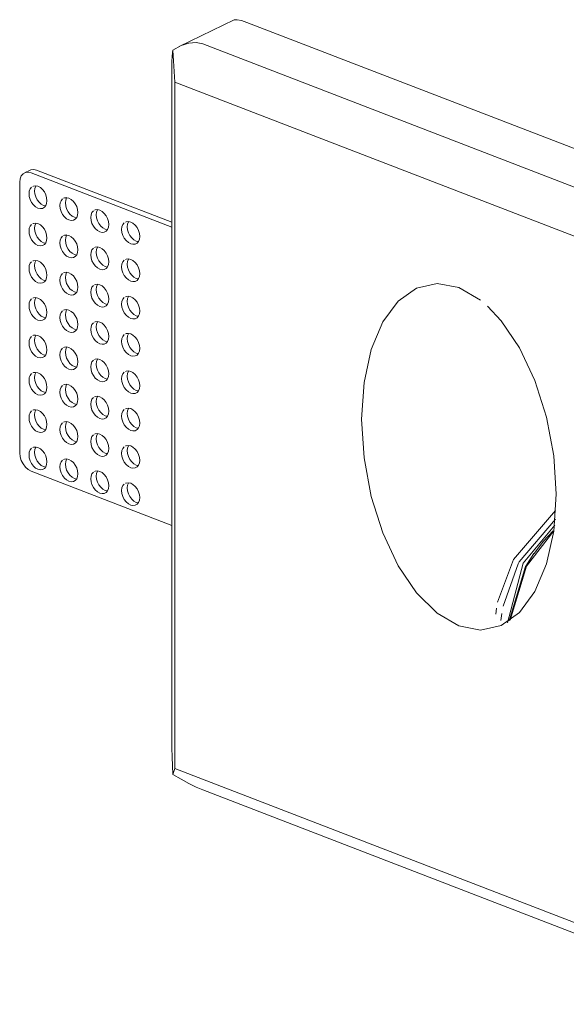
# Model space of a CAD drawing. Header units: millimetres. Extents: x -6724 to -5834, y 195 to 6736.
# Tile 3 of 5: x -6171 to -6105, y 1003 to 1122. Entities that reach past the tile are written whole.
import ezdxf

# ---------------------------------------------------------------- set-up
doc = ezdxf.new("R2010")
doc.units = ezdxf.units.MM
doc.layers.add('Luminarias', color=7, linetype='Continuous', lineweight=20)

# ---------------------------------------------------------------- blocks, each defined once
blk = doc.blocks.new('63425 - 63490 PLAS-4 White recessed lamp-612560-00 Isometrico PDF')
at = {"layer": 'Luminarias', "lineweight": 9}
for p, q in [((-7215.96, 1121.63), (-7222.6, 1118.41)), ((-7214.4, 1121.31), (-7147.23, 1095.41)), ((-7219.73, 1118.73), (-7152.55, 1092.82)), ((-7223.34, 1117.99), (-7223.13, 1114.12)), ((-7223.46, 1033.61), (-7223.46, 1116.56)), ((-7223.13, 1114.12), (-7154.47, 1087.64)), ((-7223.13, 1114.12), (-7223.13, 1031.17)), ((-7240.61, 1103.48), (-7241.28, 1103.15)), ((-7240.47, 1103.16), (-7223.46, 1096.59)), ((-7223.46, 1097.17), (-7239.81, 1103.48)), ((-7241.85, 1069.29), (-7241.85, 1102.02)), ((-7223.46, 1060.53), (-7240.47, 1067.09)), ((-7184.24, 1050.54), (-7184.33, 1049.8)), ((-7223.13, 1031.17), (-7223.34, 1030.42)), ((-7223.13, 1031.17), (-7154.47, 1004.69)), ((-7219.73, 1028.56), (-7152.55, 1002.66))]:
    blk.add_line(p, q, dxfattribs=at)
at = {"layer": 'Luminarias', "color": 7, "lineweight": 9, "true_color": 0xfafafa}
for p, q in [((-7177.11, 1061.28), (-7181.53, 1056.13)), ((-7183.61, 1049.88), (-7183.71, 1049.03))]:
    blk.add_line(p, q, dxfattribs=at)
at = {"layer": 'Luminarias', "color": 7, "lineweight": 9, "true_color": 0xfefefe}
for p, q in [((-7177.4, 1059.87), (-7178.57, 1058.64)), ((-7178.58, 1058.62), (-7179.72, 1057.16)), ((-7179.73, 1057.15), (-7180.7, 1055.61))]:
    blk.add_line(p, q, dxfattribs=at)
at = {"layer": 'Luminarias', "lineweight": 9}
for points in [[(-7215.96, 1121.63, 0), (-7215.91, 1121.65, 0), (-7215.57, 1121.65, 0), (-7215.07, 1121.54, 0), (-7214.4, 1121.31, 0)], [(-7219.73, 1118.73, 0), (-7220.52, 1118.89, 0), (-7221.41, 1118.82, 0), (-7222.36, 1118.52, 0), (-7223.34, 1117.99, 0)], [(-7223.46, 1116.56, 0), (-7223.43, 1117.22, 0), (-7223.39, 1117.7, 0), (-7223.34, 1117.99, 0)], [(-7240.47, 1103.16, 0), (-7240.83, 1103.24, 0), (-7241.16, 1103.2, 0), (-7241.45, 1103.04, 0), (-7241.67, 1102.78, 0), (-7241.81, 1102.43, 0), (-7241.85, 1102.02, 0)], [(-7240.61, 1103.48, 0), (-7240.5, 1103.52, 0), (-7240.16, 1103.56, 0), (-7239.81, 1103.48, 0)], [(-7240.42, 1101.43, 0), (-7240.59, 1101.22, 0), (-7240.7, 1100.95, 0), (-7240.73, 1100.62, 0)], [(-7238.56, 1099.78, 0), (-7238.6, 1100.14, 0), (-7238.7, 1100.5, 0), (-7238.88, 1100.84, 0), (-7239.1, 1101.13, 0), (-7239.36, 1101.36, 0), (-7239.65, 1101.52, 0), (-7239.93, 1101.58, 0), (-7240.19, 1101.55, 0), (-7240.28, 1101.51, 0)], [(-7240.07, 1100.94, 0), (-7240.03, 1101.27, 0), (-7239.92, 1101.55, 0), (-7239.9, 1101.59, 0)], [(-7238.7, 1099.15, 0), (-7238.98, 1099.21, 0), (-7239.26, 1099.36, 0), (-7239.52, 1099.6, 0), (-7239.75, 1099.89, 0), (-7239.92, 1100.23, 0), (-7240.03, 1100.59, 0), (-7240.07, 1100.94, 0)], [(-7240.73, 1100.62, 0), (-7240.7, 1100.27, 0), (-7240.59, 1099.91, 0), (-7240.42, 1099.57, 0), (-7240.19, 1099.27, 0), (-7239.93, 1099.04, 0), (-7239.65, 1098.89, 0), (-7239.36, 1098.82, 0), (-7239.1, 1098.85, 0), (-7238.88, 1098.98, 0), (-7238.7, 1099.18, 0), (-7238.6, 1099.46, 0), (-7238.56, 1099.78, 0)], [(-7236.68, 1099.99, 0), (-7236.86, 1099.78, 0), (-7236.97, 1099.51, 0), (-7237, 1099.18, 0)], [(-7234.83, 1098.34, 0), (-7234.86, 1098.7, 0), (-7234.97, 1099.06, 0), (-7235.14, 1099.4, 0), (-7235.37, 1099.69, 0), (-7235.63, 1099.92, 0), (-7235.91, 1100.08, 0), (-7236.2, 1100.14, 0), (-7236.46, 1100.11, 0), (-7236.55, 1100.08, 0)], [(-7236.34, 1099.51, 0), (-7236.3, 1099.83, 0), (-7236.19, 1100.11, 0), (-7236.17, 1100.15, 0)], [(-7237, 1099.18, 0), (-7236.97, 1098.83, 0), (-7236.86, 1098.47, 0), (-7236.68, 1098.13, 0), (-7236.46, 1097.83, 0), (-7236.2, 1097.6, 0), (-7235.91, 1097.45, 0), (-7235.63, 1097.38, 0), (-7235.37, 1097.41, 0), (-7235.14, 1097.54, 0), (-7234.97, 1097.74, 0), (-7234.86, 1098.02, 0), (-7234.83, 1098.34, 0)], [(-7234.97, 1097.71, 0), (-7235.25, 1097.77, 0), (-7235.53, 1097.92, 0), (-7235.79, 1098.16, 0), (-7236.02, 1098.45, 0), (-7236.19, 1098.79, 0), (-7236.3, 1099.15, 0), (-7236.34, 1099.51, 0)], [(-7232.95, 1098.55, 0), (-7233.13, 1098.34, 0), (-7233.23, 1098.07, 0), (-7233.27, 1097.74, 0)], [(-7231.09, 1096.9, 0), (-7231.13, 1097.26, 0), (-7231.24, 1097.62, 0), (-7231.41, 1097.96, 0), (-7231.64, 1098.25, 0), (-7231.9, 1098.49, 0), (-7232.18, 1098.64, 0), (-7232.46, 1098.7, 0), (-7232.73, 1098.67, 0), (-7232.82, 1098.64, 0)], [(-7232.61, 1098.07, 0), (-7232.57, 1098.39, 0), (-7232.46, 1098.67, 0), (-7232.43, 1098.71, 0)], [(-7233.27, 1097.74, 0), (-7233.23, 1097.39, 0), (-7233.13, 1097.03, 0), (-7232.95, 1096.69, 0), (-7232.73, 1096.4, 0), (-7232.46, 1096.16, 0), (-7232.18, 1096.01, 0), (-7231.9, 1095.95, 0), (-7231.64, 1095.98, 0), (-7231.41, 1096.1, 0), (-7231.24, 1096.3, 0), (-7231.13, 1096.58, 0), (-7231.09, 1096.9, 0)], [(-7231.24, 1096.27, 0), (-7231.52, 1096.33, 0), (-7231.8, 1096.49, 0), (-7232.06, 1096.72, 0), (-7232.29, 1097.01, 0), (-7232.46, 1097.35, 0), (-7232.57, 1097.71, 0), (-7232.61, 1098.07, 0)], [(-7227.36, 1095.46, 0), (-7227.4, 1095.82, 0), (-7227.51, 1096.18, 0), (-7227.68, 1096.52, 0), (-7227.91, 1096.81, 0), (-7228.17, 1097.05, 0), (-7228.45, 1097.2, 0), (-7228.73, 1097.26, 0), (-7229, 1097.23, 0), (-7229.09, 1097.2, 0)], [(-7228.87, 1096.63, 0), (-7228.84, 1096.95, 0), (-7228.73, 1097.23, 0), (-7228.7, 1097.27, 0)], [(-7240.42, 1096.92, 0), (-7240.59, 1096.71, 0), (-7240.7, 1096.44, 0), (-7240.73, 1096.11, 0)], [(-7240.73, 1096.11, 0), (-7240.7, 1095.76, 0), (-7240.59, 1095.4, 0), (-7240.42, 1095.06, 0), (-7240.19, 1094.77, 0), (-7239.93, 1094.53, 0), (-7239.65, 1094.38, 0), (-7239.36, 1094.32, 0), (-7239.1, 1094.35, 0), (-7238.88, 1094.47, 0), (-7238.7, 1094.67, 0), (-7238.6, 1094.95, 0), (-7238.56, 1095.27, 0)], [(-7238.56, 1095.27, 0), (-7238.6, 1095.63, 0), (-7238.7, 1095.99, 0), (-7238.88, 1096.33, 0), (-7239.1, 1096.62, 0), (-7239.36, 1096.86, 0), (-7239.65, 1097.01, 0), (-7239.93, 1097.07, 0), (-7240.19, 1097.04, 0), (-7240.28, 1097.01, 0)], [(-7240.07, 1096.44, 0), (-7240.03, 1096.76, 0), (-7239.92, 1097.04, 0), (-7239.9, 1097.08, 0)], [(-7238.7, 1094.64, 0), (-7238.98, 1094.7, 0), (-7239.26, 1094.86, 0), (-7239.52, 1095.09, 0), (-7239.75, 1095.38, 0), (-7239.92, 1095.72, 0), (-7240.03, 1096.08, 0), (-7240.07, 1096.44, 0)], [(-7229.22, 1097.11, 0), (-7229.39, 1096.91, 0), (-7229.5, 1096.63, 0), (-7229.54, 1096.3, 0)], [(-7229.54, 1096.3, 0), (-7229.5, 1095.95, 0), (-7229.39, 1095.59, 0), (-7229.22, 1095.25, 0), (-7229, 1094.96, 0), (-7228.73, 1094.72, 0), (-7228.45, 1094.57, 0), (-7228.17, 1094.51, 0), (-7227.91, 1094.54, 0), (-7227.68, 1094.66, 0), (-7227.51, 1094.86, 0), (-7227.4, 1095.14, 0), (-7227.36, 1095.46, 0)], [(-7227.51, 1094.83, 0), (-7227.79, 1094.89, 0), (-7228.07, 1095.05, 0), (-7228.33, 1095.28, 0), (-7228.55, 1095.57, 0), (-7228.73, 1095.91, 0), (-7228.84, 1096.27, 0), (-7228.87, 1096.63, 0)], [(-7236.68, 1095.48, 0), (-7236.86, 1095.28, 0), (-7236.97, 1095, 0), (-7237, 1094.67, 0)], [(-7234.83, 1093.84, 0), (-7234.86, 1094.19, 0), (-7234.97, 1094.55, 0), (-7235.14, 1094.89, 0), (-7235.37, 1095.18, 0), (-7235.63, 1095.42, 0), (-7235.91, 1095.57, 0), (-7236.2, 1095.63, 0), (-7236.46, 1095.6, 0), (-7236.55, 1095.57, 0)], [(-7236.34, 1095, 0), (-7236.3, 1095.32, 0), (-7236.19, 1095.6, 0), (-7236.17, 1095.64, 0)], [(-7234.97, 1093.2, 0), (-7235.25, 1093.26, 0), (-7235.53, 1093.42, 0), (-7235.79, 1093.65, 0), (-7236.02, 1093.94, 0), (-7236.19, 1094.28, 0), (-7236.3, 1094.64, 0), (-7236.34, 1095, 0)], [(-7237, 1094.67, 0), (-7236.97, 1094.32, 0), (-7236.86, 1093.96, 0), (-7236.68, 1093.62, 0), (-7236.46, 1093.33, 0), (-7236.2, 1093.09, 0), (-7235.91, 1092.94, 0), (-7235.63, 1092.88, 0), (-7235.37, 1092.91, 0), (-7235.14, 1093.03, 0), (-7234.97, 1093.23, 0), (-7234.86, 1093.51, 0), (-7234.83, 1093.84, 0)], [(-7232.95, 1094.04, 0), (-7233.13, 1093.84, 0), (-7233.23, 1093.56, 0), (-7233.27, 1093.24, 0)], [(-7231.09, 1092.4, 0), (-7231.13, 1092.75, 0), (-7231.24, 1093.11, 0), (-7231.41, 1093.45, 0), (-7231.64, 1093.74, 0), (-7231.9, 1093.98, 0), (-7232.18, 1094.13, 0), (-7232.46, 1094.19, 0), (-7232.73, 1094.16, 0), (-7232.82, 1094.13, 0)], [(-7232.61, 1093.56, 0), (-7232.57, 1093.88, 0), (-7232.46, 1094.16, 0), (-7232.43, 1094.2, 0)], [(-7240.42, 1092.41, 0), (-7240.59, 1092.21, 0), (-7240.7, 1091.93, 0), (-7240.73, 1091.61, 0)], [(-7238.56, 1090.77, 0), (-7238.6, 1091.12, 0), (-7238.7, 1091.48, 0), (-7238.88, 1091.82, 0), (-7239.1, 1092.11, 0), (-7239.36, 1092.35, 0), (-7239.65, 1092.5, 0), (-7239.93, 1092.56, 0), (-7240.19, 1092.53, 0), (-7240.28, 1092.5, 0)], [(-7240.07, 1091.93, 0), (-7240.03, 1092.25, 0), (-7239.92, 1092.53, 0), (-7239.9, 1092.57, 0)], [(-7233.27, 1093.24, 0), (-7233.23, 1092.88, 0), (-7233.13, 1092.52, 0), (-7232.95, 1092.18, 0), (-7232.73, 1091.89, 0), (-7232.46, 1091.65, 0), (-7232.18, 1091.5, 0), (-7231.9, 1091.44, 0), (-7231.64, 1091.47, 0), (-7231.41, 1091.59, 0), (-7231.24, 1091.79, 0), (-7231.13, 1092.07, 0), (-7231.09, 1092.4, 0)], [(-7231.24, 1091.76, 0), (-7231.52, 1091.82, 0), (-7231.8, 1091.98, 0), (-7232.06, 1092.21, 0), (-7232.29, 1092.51, 0), (-7232.46, 1092.84, 0), (-7232.57, 1093.2, 0), (-7232.61, 1093.56, 0)], [(-7229.22, 1092.6, 0), (-7229.39, 1092.4, 0), (-7229.5, 1092.12, 0), (-7229.54, 1091.8, 0)], [(-7227.36, 1090.96, 0), (-7227.4, 1091.31, 0), (-7227.51, 1091.67, 0), (-7227.68, 1092.01, 0), (-7227.91, 1092.31, 0), (-7228.17, 1092.54, 0), (-7228.45, 1092.69, 0), (-7228.73, 1092.76, 0), (-7229, 1092.73, 0), (-7229.09, 1092.69, 0)], [(-7228.87, 1092.12, 0), (-7228.84, 1092.44, 0), (-7228.73, 1092.72, 0), (-7228.7, 1092.76, 0)], [(-7240.73, 1091.61, 0), (-7240.7, 1091.25, 0), (-7240.59, 1090.89, 0), (-7240.42, 1090.55, 0), (-7240.19, 1090.26, 0), (-7239.93, 1090.02, 0), (-7239.65, 1089.87, 0), (-7239.36, 1089.81, 0), (-7239.1, 1089.84, 0), (-7238.88, 1089.96, 0), (-7238.7, 1090.16, 0), (-7238.6, 1090.44, 0), (-7238.56, 1090.77, 0)], [(-7238.7, 1090.13, 0), (-7238.98, 1090.19, 0), (-7239.26, 1090.35, 0), (-7239.52, 1090.58, 0), (-7239.75, 1090.88, 0), (-7239.92, 1091.21, 0), (-7240.03, 1091.57, 0), (-7240.07, 1091.93, 0)], [(-7229.54, 1091.8, 0), (-7229.5, 1091.44, 0), (-7229.39, 1091.08, 0), (-7229.22, 1090.74, 0), (-7229, 1090.45, 0), (-7228.73, 1090.22, 0), (-7228.45, 1090.06, 0), (-7228.17, 1090, 0), (-7227.91, 1090.03, 0), (-7227.68, 1090.15, 0), (-7227.51, 1090.36, 0), (-7227.4, 1090.63, 0), (-7227.36, 1090.96, 0)], [(-7227.51, 1090.32, 0), (-7227.79, 1090.38, 0), (-7228.07, 1090.54, 0), (-7228.33, 1090.77, 0), (-7228.55, 1091.07, 0), (-7228.73, 1091.41, 0), (-7228.84, 1091.76, 0), (-7228.87, 1092.12, 0)], [(-7236.68, 1090.97, 0), (-7236.86, 1090.77, 0), (-7236.97, 1090.49, 0), (-7237, 1090.17, 0)], [(-7237, 1090.17, 0), (-7236.97, 1089.81, 0), (-7236.86, 1089.45, 0), (-7236.68, 1089.11, 0), (-7236.46, 1088.82, 0), (-7236.2, 1088.59, 0), (-7235.91, 1088.43, 0), (-7235.63, 1088.37, 0), (-7235.37, 1088.4, 0), (-7235.14, 1088.52, 0), (-7234.97, 1088.73, 0), (-7234.86, 1089, 0), (-7234.83, 1089.33, 0)], [(-7234.83, 1089.33, 0), (-7234.86, 1089.68, 0), (-7234.97, 1090.04, 0), (-7235.14, 1090.38, 0), (-7235.37, 1090.68, 0), (-7235.63, 1090.91, 0), (-7235.91, 1091.06, 0), (-7236.2, 1091.13, 0), (-7236.46, 1091.1, 0), (-7236.55, 1091.06, 0)], [(-7236.34, 1090.49, 0), (-7236.3, 1090.82, 0), (-7236.19, 1091.09, 0), (-7236.17, 1091.13, 0)], [(-7234.97, 1088.69, 0), (-7235.25, 1088.75, 0), (-7235.53, 1088.91, 0), (-7235.79, 1089.14, 0), (-7236.02, 1089.44, 0), (-7236.19, 1089.78, 0), (-7236.3, 1090.13, 0), (-7236.34, 1090.49, 0)], [(-7232.95, 1089.53, 0), (-7233.13, 1089.33, 0), (-7233.23, 1089.05, 0), (-7233.27, 1088.73, 0)], [(-7231.09, 1087.89, 0), (-7231.13, 1088.24, 0), (-7231.24, 1088.6, 0), (-7231.41, 1088.94, 0), (-7231.64, 1089.24, 0), (-7231.9, 1089.47, 0), (-7232.18, 1089.62, 0), (-7232.46, 1089.69, 0), (-7232.73, 1089.66, 0), (-7232.82, 1089.62, 0)], [(-7232.61, 1089.05, 0), (-7232.57, 1089.38, 0), (-7232.46, 1089.65, 0), (-7232.43, 1089.69, 0)], [(-7231.24, 1087.25, 0), (-7231.52, 1087.32, 0), (-7231.8, 1087.47, 0), (-7232.06, 1087.7, 0), (-7232.29, 1088, 0), (-7232.46, 1088.34, 0), (-7232.57, 1088.7, 0), (-7232.61, 1089.05, 0)], [(-7200.56, 1073.36, 0), (-7200.26, 1077.8, 0), (-7199.39, 1081.78, 0), (-7197.99, 1085.12, 0), (-7196.13, 1087.64, 0), (-7193.9, 1089.21, 0), (-7191.42, 1089.77, 0), (-7188.8, 1089.27, 0), (-7186.19, 1087.75, 0)], [(-7240.42, 1087.9, 0), (-7240.59, 1087.7, 0), (-7240.7, 1087.42, 0), (-7240.73, 1087.1, 0)], [(-7238.56, 1086.26, 0), (-7238.6, 1086.61, 0), (-7238.7, 1086.97, 0), (-7238.88, 1087.31, 0), (-7239.1, 1087.61, 0), (-7239.36, 1087.84, 0), (-7239.65, 1087.99, 0), (-7239.93, 1088.06, 0), (-7240.19, 1088.03, 0), (-7240.28, 1087.99, 0)], [(-7240.07, 1087.42, 0), (-7240.03, 1087.75, 0), (-7239.92, 1088.02, 0), (-7239.9, 1088.06, 0)], [(-7233.27, 1088.73, 0), (-7233.23, 1088.37, 0), (-7233.13, 1088.01, 0), (-7232.95, 1087.67, 0), (-7232.73, 1087.38, 0), (-7232.46, 1087.15, 0), (-7232.18, 1086.99, 0), (-7231.9, 1086.93, 0), (-7231.64, 1086.96, 0), (-7231.41, 1087.08, 0), (-7231.24, 1087.29, 0), (-7231.13, 1087.56, 0), (-7231.09, 1087.89, 0)], [(-7229.22, 1088.09, 0), (-7229.39, 1087.89, 0), (-7229.5, 1087.61, 0), (-7229.54, 1087.29, 0)], [(-7227.36, 1086.45, 0), (-7227.4, 1086.8, 0), (-7227.51, 1087.16, 0), (-7227.68, 1087.5, 0), (-7227.91, 1087.8, 0), (-7228.17, 1088.03, 0), (-7228.45, 1088.18, 0), (-7228.73, 1088.25, 0), (-7229, 1088.22, 0), (-7229.09, 1088.18, 0)], [(-7228.87, 1087.61, 0), (-7228.84, 1087.94, 0), (-7228.73, 1088.21, 0), (-7228.7, 1088.25, 0)], [(-7240.73, 1087.1, 0), (-7240.7, 1086.74, 0), (-7240.59, 1086.38, 0), (-7240.42, 1086.04, 0), (-7240.19, 1085.75, 0), (-7239.93, 1085.52, 0), (-7239.65, 1085.36, 0), (-7239.36, 1085.3, 0), (-7239.1, 1085.33, 0), (-7238.88, 1085.45, 0), (-7238.7, 1085.66, 0), (-7238.6, 1085.93, 0), (-7238.56, 1086.26, 0)], [(-7238.7, 1085.62, 0), (-7238.98, 1085.69, 0), (-7239.26, 1085.84, 0), (-7239.52, 1086.07, 0), (-7239.75, 1086.37, 0), (-7239.92, 1086.71, 0), (-7240.03, 1087.07, 0), (-7240.07, 1087.42, 0)], [(-7236.68, 1086.46, 0), (-7236.86, 1086.26, 0), (-7236.97, 1085.98, 0), (-7237, 1085.66, 0)], [(-7234.83, 1084.82, 0), (-7234.86, 1085.17, 0), (-7234.97, 1085.53, 0), (-7235.14, 1085.87, 0), (-7235.37, 1086.17, 0), (-7235.63, 1086.4, 0), (-7235.91, 1086.55, 0), (-7236.2, 1086.62, 0), (-7236.46, 1086.59, 0), (-7236.55, 1086.55, 0)], [(-7236.34, 1085.98, 0), (-7236.3, 1086.31, 0), (-7236.19, 1086.58, 0), (-7236.17, 1086.62, 0)], [(-7229.54, 1087.29, 0), (-7229.5, 1086.93, 0), (-7229.39, 1086.57, 0), (-7229.22, 1086.24, 0), (-7229, 1085.94, 0), (-7228.73, 1085.71, 0), (-7228.45, 1085.55, 0), (-7228.17, 1085.49, 0), (-7227.91, 1085.52, 0), (-7227.68, 1085.64, 0), (-7227.51, 1085.85, 0), (-7227.4, 1086.12, 0), (-7227.36, 1086.45, 0)], [(-7227.51, 1085.81, 0), (-7227.79, 1085.88, 0), (-7228.07, 1086.03, 0), (-7228.33, 1086.26, 0), (-7228.55, 1086.56, 0), (-7228.73, 1086.9, 0), (-7228.84, 1087.26, 0), (-7228.87, 1087.61, 0)], [(-7185.36, 1087.05, 0), (-7183.7, 1085.28, 0), (-7181.47, 1081.99, 0), (-7179.61, 1078.03, 0), (-7178.21, 1073.61, 0), (-7177.34, 1068.96, 0), (-7177.05, 1064.3, 0)], [(-7237, 1085.66, 0), (-7236.97, 1085.3, 0), (-7236.86, 1084.94, 0), (-7236.68, 1084.61, 0), (-7236.46, 1084.31, 0), (-7236.2, 1084.08, 0), (-7235.91, 1083.92, 0), (-7235.63, 1083.86, 0), (-7235.37, 1083.89, 0), (-7235.14, 1084.01, 0), (-7234.97, 1084.22, 0), (-7234.86, 1084.49, 0), (-7234.83, 1084.82, 0)], [(-7234.97, 1084.18, 0), (-7235.25, 1084.25, 0), (-7235.53, 1084.4, 0), (-7235.79, 1084.63, 0), (-7236.02, 1084.93, 0), (-7236.19, 1085.27, 0), (-7236.3, 1085.63, 0), (-7236.34, 1085.98, 0)], [(-7232.95, 1085.03, 0), (-7233.13, 1084.82, 0), (-7233.23, 1084.54, 0), (-7233.27, 1084.22, 0)], [(-7233.27, 1084.22, 0), (-7233.23, 1083.86, 0), (-7233.13, 1083.51, 0), (-7232.95, 1083.17, 0), (-7232.73, 1082.87, 0), (-7232.46, 1082.64, 0), (-7232.18, 1082.48, 0), (-7231.9, 1082.42, 0), (-7231.64, 1082.45, 0), (-7231.41, 1082.57, 0), (-7231.24, 1082.78, 0), (-7231.13, 1083.05, 0), (-7231.09, 1083.38, 0)], [(-7231.09, 1083.38, 0), (-7231.13, 1083.73, 0), (-7231.24, 1084.09, 0), (-7231.41, 1084.43, 0), (-7231.64, 1084.73, 0), (-7231.9, 1084.96, 0), (-7232.18, 1085.11, 0), (-7232.46, 1085.18, 0), (-7232.73, 1085.15, 0), (-7232.82, 1085.11, 0)], [(-7232.61, 1084.54, 0), (-7232.57, 1084.87, 0), (-7232.46, 1085.14, 0), (-7232.43, 1085.18, 0)], [(-7231.24, 1082.74, 0), (-7231.52, 1082.81, 0), (-7231.8, 1082.96, 0), (-7232.06, 1083.19, 0), (-7232.29, 1083.49, 0), (-7232.46, 1083.83, 0), (-7232.57, 1084.19, 0), (-7232.61, 1084.54, 0)], [(-7240.42, 1083.38, 0), (-7240.59, 1083.18, 0), (-7240.7, 1082.9, 0), (-7240.73, 1082.58, 0)], [(-7238.56, 1081.74, 0), (-7238.6, 1082.09, 0), (-7238.7, 1082.45, 0), (-7238.88, 1082.79, 0), (-7239.1, 1083.09, 0), (-7239.36, 1083.32, 0), (-7239.65, 1083.47, 0), (-7239.93, 1083.54, 0), (-7240.19, 1083.51, 0), (-7240.28, 1083.47, 0)], [(-7240.07, 1082.9, 0), (-7240.03, 1083.23, 0), (-7239.92, 1083.5, 0), (-7239.9, 1083.54, 0)], [(-7238.7, 1081.1, 0), (-7238.98, 1081.17, 0), (-7239.26, 1081.32, 0), (-7239.52, 1081.55, 0), (-7239.75, 1081.85, 0), (-7239.92, 1082.19, 0), (-7240.03, 1082.55, 0), (-7240.07, 1082.9, 0)], [(-7229.22, 1083.59, 0), (-7229.39, 1083.38, 0), (-7229.5, 1083.11, 0), (-7229.54, 1082.78, 0)], [(-7227.36, 1081.94, 0), (-7227.4, 1082.29, 0), (-7227.51, 1082.65, 0), (-7227.68, 1082.99, 0), (-7227.91, 1083.29, 0), (-7228.17, 1083.52, 0), (-7228.45, 1083.67, 0), (-7228.73, 1083.74, 0), (-7229, 1083.71, 0), (-7229.09, 1083.67, 0)], [(-7228.87, 1083.1, 0), (-7228.84, 1083.43, 0), (-7228.73, 1083.7, 0), (-7228.7, 1083.74, 0)], [(-7227.51, 1081.3, 0), (-7227.79, 1081.37, 0), (-7228.07, 1081.52, 0), (-7228.33, 1081.75, 0), (-7228.55, 1082.05, 0), (-7228.73, 1082.39, 0), (-7228.84, 1082.75, 0), (-7228.87, 1083.1, 0)], [(-7240.73, 1082.58, 0), (-7240.7, 1082.22, 0), (-7240.59, 1081.86, 0), (-7240.42, 1081.52, 0), (-7240.19, 1081.23, 0), (-7239.93, 1081, 0), (-7239.65, 1080.84, 0), (-7239.36, 1080.78, 0), (-7239.1, 1080.81, 0), (-7238.88, 1080.93, 0), (-7238.7, 1081.14, 0), (-7238.6, 1081.41, 0), (-7238.56, 1081.74, 0)], [(-7236.68, 1081.94, 0), (-7236.86, 1081.74, 0), (-7236.97, 1081.46, 0), (-7237, 1081.14, 0)], [(-7234.83, 1080.3, 0), (-7234.86, 1080.65, 0), (-7234.97, 1081.01, 0), (-7235.14, 1081.35, 0), (-7235.37, 1081.65, 0), (-7235.63, 1081.88, 0), (-7235.91, 1082.03, 0), (-7236.2, 1082.1, 0), (-7236.46, 1082.07, 0), (-7236.55, 1082.03, 0)], [(-7236.34, 1081.46, 0), (-7236.3, 1081.79, 0), (-7236.19, 1082.06, 0), (-7236.17, 1082.1, 0)], [(-7229.54, 1082.78, 0), (-7229.5, 1082.43, 0), (-7229.39, 1082.07, 0), (-7229.22, 1081.73, 0), (-7229, 1081.43, 0), (-7228.73, 1081.2, 0), (-7228.45, 1081.05, 0), (-7228.17, 1080.98, 0), (-7227.91, 1081.01, 0), (-7227.68, 1081.13, 0), (-7227.51, 1081.34, 0), (-7227.4, 1081.61, 0), (-7227.36, 1081.94, 0)], [(-7237, 1081.14, 0), (-7236.97, 1080.78, 0), (-7236.86, 1080.42, 0), (-7236.68, 1080.09, 0), (-7236.46, 1079.79, 0), (-7236.2, 1079.56, 0), (-7235.91, 1079.4, 0), (-7235.63, 1079.34, 0), (-7235.37, 1079.37, 0), (-7235.14, 1079.49, 0), (-7234.97, 1079.7, 0), (-7234.86, 1079.97, 0), (-7234.83, 1080.3, 0)], [(-7234.97, 1079.66, 0), (-7235.25, 1079.73, 0), (-7235.53, 1079.88, 0), (-7235.79, 1080.11, 0), (-7236.02, 1080.41, 0), (-7236.19, 1080.75, 0), (-7236.3, 1081.11, 0), (-7236.34, 1081.46, 0)], [(-7232.95, 1080.51, 0), (-7233.13, 1080.3, 0), (-7233.23, 1080.03, 0), (-7233.27, 1079.7, 0)], [(-7231.09, 1078.86, 0), (-7231.13, 1079.21, 0), (-7231.24, 1079.57, 0), (-7231.41, 1079.91, 0), (-7231.64, 1080.21, 0), (-7231.9, 1080.44, 0), (-7232.18, 1080.59, 0), (-7232.46, 1080.66, 0), (-7232.73, 1080.63, 0), (-7232.82, 1080.59, 0)], [(-7232.61, 1080.02, 0), (-7232.57, 1080.35, 0), (-7232.46, 1080.62, 0), (-7232.43, 1080.66, 0)], [(-7233.27, 1079.7, 0), (-7233.23, 1079.34, 0), (-7233.13, 1078.99, 0), (-7232.95, 1078.65, 0), (-7232.73, 1078.35, 0), (-7232.46, 1078.12, 0), (-7232.18, 1077.96, 0), (-7231.9, 1077.9, 0), (-7231.64, 1077.93, 0), (-7231.41, 1078.05, 0), (-7231.24, 1078.26, 0), (-7231.13, 1078.53, 0), (-7231.09, 1078.86, 0)], [(-7231.24, 1078.22, 0), (-7231.52, 1078.29, 0), (-7231.8, 1078.44, 0), (-7232.06, 1078.67, 0), (-7232.29, 1078.97, 0), (-7232.46, 1079.31, 0), (-7232.57, 1079.67, 0), (-7232.61, 1080.02, 0)], [(-7240.42, 1078.88, 0), (-7240.59, 1078.67, 0), (-7240.7, 1078.4, 0), (-7240.73, 1078.07, 0)], [(-7238.56, 1077.23, 0), (-7238.6, 1077.58, 0), (-7238.7, 1077.94, 0), (-7238.88, 1078.28, 0), (-7239.1, 1078.58, 0), (-7239.36, 1078.81, 0), (-7239.65, 1078.96, 0), (-7239.93, 1079.03, 0), (-7240.19, 1079, 0), (-7240.28, 1078.96, 0)], [(-7240.07, 1078.39, 0), (-7240.03, 1078.72, 0), (-7239.92, 1078.99, 0), (-7239.9, 1079.03, 0)], [(-7238.7, 1076.59, 0), (-7238.98, 1076.66, 0), (-7239.26, 1076.81, 0), (-7239.52, 1077.04, 0), (-7239.75, 1077.34, 0), (-7239.92, 1077.68, 0), (-7240.03, 1078.04, 0), (-7240.07, 1078.39, 0)], [(-7229.22, 1079.07, 0), (-7229.39, 1078.86, 0), (-7229.5, 1078.59, 0), (-7229.54, 1078.26, 0)], [(-7229.54, 1078.26, 0), (-7229.5, 1077.91, 0), (-7229.39, 1077.55, 0), (-7229.22, 1077.21, 0), (-7229, 1076.91, 0), (-7228.73, 1076.68, 0), (-7228.45, 1076.53, 0), (-7228.17, 1076.46, 0), (-7227.91, 1076.49, 0), (-7227.68, 1076.61, 0), (-7227.51, 1076.82, 0), (-7227.4, 1077.09, 0), (-7227.36, 1077.42, 0)], [(-7227.36, 1077.42, 0), (-7227.4, 1077.78, 0), (-7227.51, 1078.13, 0), (-7227.68, 1078.47, 0), (-7227.91, 1078.77, 0), (-7228.17, 1079, 0), (-7228.45, 1079.15, 0), (-7228.73, 1079.22, 0), (-7229, 1079.19, 0), (-7229.09, 1079.15, 0)], [(-7228.87, 1078.58, 0), (-7228.84, 1078.91, 0), (-7228.73, 1079.18, 0), (-7228.7, 1079.22, 0)], [(-7227.51, 1076.78, 0), (-7227.79, 1076.85, 0), (-7228.07, 1077, 0), (-7228.33, 1077.23, 0), (-7228.55, 1077.53, 0), (-7228.73, 1077.87, 0), (-7228.84, 1078.23, 0), (-7228.87, 1078.58, 0)], [(-7240.73, 1078.07, 0), (-7240.7, 1077.71, 0), (-7240.59, 1077.36, 0), (-7240.42, 1077.02, 0), (-7240.19, 1076.72, 0), (-7239.93, 1076.49, 0), (-7239.65, 1076.33, 0), (-7239.36, 1076.27, 0), (-7239.1, 1076.3, 0), (-7238.88, 1076.42, 0), (-7238.7, 1076.63, 0), (-7238.6, 1076.9, 0), (-7238.56, 1077.23, 0)], [(-7236.68, 1077.44, 0), (-7236.86, 1077.23, 0), (-7236.97, 1076.96, 0), (-7237, 1076.63, 0)], [(-7234.83, 1075.79, 0), (-7234.86, 1076.15, 0), (-7234.97, 1076.5, 0), (-7235.14, 1076.84, 0), (-7235.37, 1077.14, 0), (-7235.63, 1077.37, 0), (-7235.91, 1077.53, 0), (-7236.2, 1077.59, 0), (-7236.46, 1077.56, 0), (-7236.55, 1077.52, 0)], [(-7236.34, 1076.95, 0), (-7236.3, 1077.28, 0), (-7236.19, 1077.55, 0), (-7236.17, 1077.59, 0)], [(-7234.97, 1075.15, 0), (-7235.25, 1075.22, 0), (-7235.53, 1075.37, 0), (-7235.79, 1075.6, 0), (-7236.02, 1075.9, 0), (-7236.19, 1076.24, 0), (-7236.3, 1076.6, 0), (-7236.34, 1076.95, 0)], [(-7237, 1076.63, 0), (-7236.97, 1076.28, 0), (-7236.86, 1075.92, 0), (-7236.68, 1075.58, 0), (-7236.46, 1075.28, 0), (-7236.2, 1075.05, 0), (-7235.91, 1074.9, 0), (-7235.63, 1074.83, 0), (-7235.37, 1074.86, 0), (-7235.14, 1074.98, 0), (-7234.97, 1075.19, 0), (-7234.86, 1075.46, 0), (-7234.83, 1075.79, 0)], [(-7232.95, 1076, 0), (-7233.13, 1075.79, 0), (-7233.23, 1075.52, 0), (-7233.27, 1075.19, 0)], [(-7231.09, 1074.35, 0), (-7231.13, 1074.71, 0), (-7231.24, 1075.06, 0), (-7231.41, 1075.4, 0), (-7231.64, 1075.7, 0), (-7231.9, 1075.93, 0), (-7232.18, 1076.09, 0), (-7232.46, 1076.15, 0), (-7232.73, 1076.12, 0), (-7232.82, 1076.08, 0)], [(-7232.61, 1075.51, 0), (-7232.57, 1075.84, 0), (-7232.46, 1076.11, 0), (-7232.43, 1076.15, 0)], [(-7233.27, 1075.19, 0), (-7233.23, 1074.84, 0), (-7233.13, 1074.48, 0), (-7232.95, 1074.14, 0), (-7232.73, 1073.84, 0), (-7232.46, 1073.61, 0), (-7232.18, 1073.46, 0), (-7231.9, 1073.39, 0), (-7231.64, 1073.42, 0), (-7231.41, 1073.54, 0), (-7231.24, 1073.75, 0), (-7231.13, 1074.03, 0), (-7231.09, 1074.35, 0)], [(-7231.24, 1073.72, 0), (-7231.52, 1073.78, 0), (-7231.8, 1073.93, 0), (-7232.06, 1074.17, 0), (-7232.29, 1074.46, 0), (-7232.46, 1074.8, 0), (-7232.57, 1075.16, 0), (-7232.61, 1075.51, 0)], [(-7229.22, 1074.56, 0), (-7229.39, 1074.35, 0), (-7229.5, 1074.08, 0), (-7229.54, 1073.75, 0)], [(-7227.36, 1072.91, 0), (-7227.4, 1073.27, 0), (-7227.51, 1073.63, 0), (-7227.68, 1073.96, 0), (-7227.91, 1074.26, 0), (-7228.17, 1074.49, 0), (-7228.45, 1074.65, 0), (-7228.73, 1074.71, 0), (-7229, 1074.68, 0), (-7229.09, 1074.64, 0)], [(-7228.87, 1074.07, 0), (-7228.84, 1074.4, 0), (-7228.73, 1074.68, 0), (-7228.7, 1074.72, 0)], [(-7240.42, 1074.37, 0), (-7240.59, 1074.16, 0), (-7240.7, 1073.89, 0), (-7240.73, 1073.56, 0)], [(-7240.73, 1073.56, 0), (-7240.7, 1073.21, 0), (-7240.59, 1072.85, 0), (-7240.42, 1072.51, 0), (-7240.19, 1072.21, 0), (-7239.93, 1071.98, 0), (-7239.65, 1071.83, 0), (-7239.36, 1071.76, 0), (-7239.1, 1071.79, 0), (-7238.88, 1071.91, 0), (-7238.7, 1072.12, 0), (-7238.6, 1072.4, 0), (-7238.56, 1072.72, 0)], [(-7238.56, 1072.72, 0), (-7238.6, 1073.08, 0), (-7238.7, 1073.44, 0), (-7238.88, 1073.77, 0), (-7239.1, 1074.07, 0), (-7239.36, 1074.3, 0), (-7239.65, 1074.46, 0), (-7239.93, 1074.52, 0), (-7240.19, 1074.49, 0), (-7240.28, 1074.45, 0)], [(-7240.07, 1073.88, 0), (-7240.03, 1074.21, 0), (-7239.92, 1074.48, 0), (-7239.9, 1074.52, 0)], [(-7238.7, 1072.09, 0), (-7238.98, 1072.15, 0), (-7239.26, 1072.3, 0), (-7239.52, 1072.54, 0), (-7239.75, 1072.83, 0), (-7239.92, 1073.17, 0), (-7240.03, 1073.53, 0), (-7240.07, 1073.88, 0)], [(-7229.54, 1073.75, 0), (-7229.5, 1073.4, 0), (-7229.39, 1073.04, 0), (-7229.22, 1072.7, 0), (-7229, 1072.4, 0), (-7228.73, 1072.17, 0), (-7228.45, 1072.02, 0), (-7228.17, 1071.95, 0), (-7227.91, 1071.98, 0), (-7227.68, 1072.11, 0), (-7227.51, 1072.31, 0), (-7227.4, 1072.59, 0), (-7227.36, 1072.91, 0)], [(-7227.51, 1072.28, 0), (-7227.79, 1072.34, 0), (-7228.07, 1072.49, 0), (-7228.33, 1072.73, 0), (-7228.55, 1073.02, 0), (-7228.73, 1073.36, 0), (-7228.84, 1073.72, 0), (-7228.87, 1074.07, 0)], [(-7177.05, 1064.3, 0), (-7177.34, 1059.86, 0), (-7178.21, 1055.88, 0), (-7179.61, 1052.54, 0), (-7181.47, 1050.02, 0), (-7183.7, 1048.44, 0), (-7186.19, 1047.89, 0), (-7188.8, 1048.39, 0), (-7191.42, 1049.91, 0), (-7193.9, 1052.38, 0), (-7196.13, 1055.67, 0), (-7197.99, 1059.63, 0), (-7199.39, 1064.04, 0), (-7200.26, 1068.7, 0), (-7200.56, 1073.36, 0)], [(-7236.68, 1072.93, 0), (-7236.86, 1072.72, 0), (-7236.97, 1072.45, 0), (-7237, 1072.12, 0)], [(-7234.83, 1071.28, 0), (-7234.86, 1071.64, 0), (-7234.97, 1072, 0), (-7235.14, 1072.33, 0), (-7235.37, 1072.63, 0), (-7235.63, 1072.86, 0), (-7235.91, 1073.02, 0), (-7236.2, 1073.08, 0), (-7236.46, 1073.05, 0), (-7236.55, 1073.01, 0)], [(-7236.34, 1072.44, 0), (-7236.3, 1072.77, 0), (-7236.19, 1073.05, 0), (-7236.17, 1073.09, 0)], [(-7234.97, 1070.65, 0), (-7235.25, 1070.71, 0), (-7235.53, 1070.86, 0), (-7235.79, 1071.1, 0), (-7236.02, 1071.39, 0), (-7236.19, 1071.73, 0), (-7236.3, 1072.09, 0), (-7236.34, 1072.44, 0)], [(-7237, 1072.12, 0), (-7236.97, 1071.77, 0), (-7236.86, 1071.41, 0), (-7236.68, 1071.07, 0), (-7236.46, 1070.77, 0), (-7236.2, 1070.54, 0), (-7235.91, 1070.39, 0), (-7235.63, 1070.32, 0), (-7235.37, 1070.35, 0), (-7235.14, 1070.48, 0), (-7234.97, 1070.68, 0), (-7234.86, 1070.96, 0), (-7234.83, 1071.28, 0)], [(-7232.95, 1071.49, 0), (-7233.13, 1071.28, 0), (-7233.23, 1071.01, 0), (-7233.27, 1070.68, 0)], [(-7231.09, 1069.84, 0), (-7231.13, 1070.2, 0), (-7231.24, 1070.56, 0), (-7231.41, 1070.9, 0), (-7231.64, 1071.19, 0), (-7231.9, 1071.42, 0), (-7232.18, 1071.58, 0), (-7232.46, 1071.64, 0), (-7232.73, 1071.61, 0), (-7232.82, 1071.57, 0)], [(-7232.61, 1071.01, 0), (-7232.57, 1071.33, 0), (-7232.46, 1071.61, 0), (-7232.43, 1071.65, 0)], [(-7231.24, 1069.21, 0), (-7231.52, 1069.27, 0), (-7231.8, 1069.42, 0), (-7232.06, 1069.66, 0), (-7232.29, 1069.95, 0), (-7232.46, 1070.29, 0), (-7232.57, 1070.65, 0), (-7232.61, 1071.01, 0)], [(-7240.42, 1069.86, 0), (-7240.59, 1069.65, 0), (-7240.7, 1069.38, 0), (-7240.73, 1069.05, 0)], [(-7238.56, 1068.21, 0), (-7238.6, 1068.57, 0), (-7238.7, 1068.93, 0), (-7238.88, 1069.27, 0), (-7239.1, 1069.56, 0), (-7239.36, 1069.79, 0), (-7239.65, 1069.95, 0), (-7239.93, 1070.01, 0), (-7240.19, 1069.98, 0), (-7240.28, 1069.94, 0)], [(-7240.07, 1069.38, 0), (-7240.03, 1069.7, 0), (-7239.92, 1069.98, 0), (-7239.9, 1070.02, 0)], [(-7233.27, 1070.68, 0), (-7233.23, 1070.33, 0), (-7233.13, 1069.97, 0), (-7232.95, 1069.63, 0), (-7232.73, 1069.33, 0), (-7232.46, 1069.1, 0), (-7232.18, 1068.95, 0), (-7231.9, 1068.88, 0), (-7231.64, 1068.91, 0), (-7231.41, 1069.04, 0), (-7231.24, 1069.24, 0), (-7231.13, 1069.52, 0), (-7231.09, 1069.84, 0)], [(-7229.22, 1070.05, 0), (-7229.39, 1069.84, 0), (-7229.5, 1069.57, 0), (-7229.54, 1069.24, 0)], [(-7227.36, 1068.4, 0), (-7227.4, 1068.76, 0), (-7227.51, 1069.12, 0), (-7227.68, 1069.46, 0), (-7227.91, 1069.75, 0), (-7228.17, 1069.99, 0), (-7228.45, 1070.14, 0), (-7228.73, 1070.2, 0), (-7229, 1070.17, 0), (-7229.09, 1070.14, 0)], [(-7228.87, 1069.57, 0), (-7228.84, 1069.89, 0), (-7228.73, 1070.17, 0), (-7228.7, 1070.21, 0)], [(-7241.85, 1069.29, 0), (-7241.81, 1068.84, 0), (-7241.67, 1068.39, 0), (-7241.45, 1067.96, 0), (-7241.16, 1067.58, 0), (-7240.83, 1067.29, 0), (-7240.47, 1067.09, 0)], [(-7240.73, 1069.05, 0), (-7240.7, 1068.7, 0), (-7240.59, 1068.34, 0), (-7240.42, 1068, 0), (-7240.19, 1067.7, 0), (-7239.93, 1067.47, 0), (-7239.65, 1067.32, 0), (-7239.36, 1067.25, 0), (-7239.1, 1067.28, 0), (-7238.88, 1067.41, 0), (-7238.7, 1067.61, 0), (-7238.6, 1067.89, 0), (-7238.56, 1068.21, 0)], [(-7238.7, 1067.58, 0), (-7238.98, 1067.64, 0), (-7239.26, 1067.79, 0), (-7239.52, 1068.03, 0), (-7239.75, 1068.32, 0), (-7239.92, 1068.66, 0), (-7240.03, 1069.02, 0), (-7240.07, 1069.38, 0)], [(-7229.54, 1069.24, 0), (-7229.5, 1068.89, 0), (-7229.39, 1068.53, 0), (-7229.22, 1068.19, 0), (-7229, 1067.89, 0), (-7228.73, 1067.66, 0), (-7228.45, 1067.51, 0), (-7228.17, 1067.45, 0), (-7227.91, 1067.48, 0), (-7227.68, 1067.6, 0), (-7227.51, 1067.8, 0), (-7227.4, 1068.08, 0), (-7227.36, 1068.4, 0)], [(-7227.51, 1067.77, 0), (-7227.79, 1067.83, 0), (-7228.07, 1067.99, 0), (-7228.33, 1068.22, 0), (-7228.55, 1068.51, 0), (-7228.73, 1068.85, 0), (-7228.84, 1069.21, 0), (-7228.87, 1069.57, 0)], [(-7236.68, 1068.42, 0), (-7236.86, 1068.21, 0), (-7236.97, 1067.94, 0), (-7237, 1067.61, 0)], [(-7237, 1067.61, 0), (-7236.97, 1067.26, 0), (-7236.86, 1066.9, 0), (-7236.68, 1066.56, 0), (-7236.46, 1066.26, 0), (-7236.2, 1066.03, 0), (-7235.91, 1065.88, 0), (-7235.63, 1065.82, 0), (-7235.37, 1065.85, 0), (-7235.14, 1065.97, 0), (-7234.97, 1066.17, 0), (-7234.86, 1066.45, 0), (-7234.83, 1066.77, 0)], [(-7234.83, 1066.77, 0), (-7234.86, 1067.13, 0), (-7234.97, 1067.49, 0), (-7235.14, 1067.83, 0), (-7235.37, 1068.12, 0), (-7235.63, 1068.36, 0), (-7235.91, 1068.51, 0), (-7236.2, 1068.57, 0), (-7236.46, 1068.54, 0), (-7236.55, 1068.51, 0)], [(-7236.34, 1067.94, 0), (-7236.3, 1068.26, 0), (-7236.19, 1068.54, 0), (-7236.17, 1068.58, 0)], [(-7234.97, 1066.14, 0), (-7235.25, 1066.2, 0), (-7235.53, 1066.36, 0), (-7235.79, 1066.59, 0), (-7236.02, 1066.88, 0), (-7236.19, 1067.22, 0), (-7236.3, 1067.58, 0), (-7236.34, 1067.94, 0)], [(-7232.95, 1066.98, 0), (-7233.13, 1066.78, 0), (-7233.23, 1066.5, 0), (-7233.27, 1066.17, 0)], [(-7231.09, 1065.33, 0), (-7231.13, 1065.69, 0), (-7231.24, 1066.05, 0), (-7231.41, 1066.39, 0), (-7231.64, 1066.68, 0), (-7231.9, 1066.92, 0), (-7232.18, 1067.07, 0), (-7232.46, 1067.13, 0), (-7232.73, 1067.1, 0), (-7232.82, 1067.07, 0)], [(-7232.61, 1066.5, 0), (-7232.57, 1066.82, 0), (-7232.46, 1067.1, 0), (-7232.43, 1067.14, 0)], [(-7231.24, 1064.7, 0), (-7231.52, 1064.76, 0), (-7231.8, 1064.92, 0), (-7232.06, 1065.15, 0), (-7232.29, 1065.44, 0), (-7232.46, 1065.78, 0), (-7232.57, 1066.14, 0), (-7232.61, 1066.5, 0)], [(-7233.27, 1066.17, 0), (-7233.23, 1065.82, 0), (-7233.13, 1065.46, 0), (-7232.95, 1065.12, 0), (-7232.73, 1064.83, 0), (-7232.46, 1064.59, 0), (-7232.18, 1064.44, 0), (-7231.9, 1064.38, 0), (-7231.64, 1064.41, 0), (-7231.41, 1064.53, 0), (-7231.24, 1064.73, 0), (-7231.13, 1065.01, 0), (-7231.09, 1065.33, 0)], [(-7229.22, 1065.54, 0), (-7229.39, 1065.34, 0), (-7229.5, 1065.06, 0), (-7229.54, 1064.74, 0)], [(-7227.36, 1063.9, 0), (-7227.4, 1064.25, 0), (-7227.51, 1064.61, 0), (-7227.68, 1064.95, 0), (-7227.91, 1065.24, 0), (-7228.17, 1065.48, 0), (-7228.45, 1065.63, 0), (-7228.73, 1065.69, 0), (-7229, 1065.66, 0), (-7229.09, 1065.63, 0)], [(-7228.87, 1065.06, 0), (-7228.84, 1065.38, 0), (-7228.73, 1065.66, 0), (-7228.7, 1065.7, 0)], [(-7227.51, 1063.26, 0), (-7227.79, 1063.32, 0), (-7228.07, 1063.48, 0), (-7228.33, 1063.71, 0), (-7228.55, 1064.01, 0), (-7228.73, 1064.34, 0), (-7228.84, 1064.7, 0), (-7228.87, 1065.06, 0)], [(-7229.54, 1064.74, 0), (-7229.5, 1064.38, 0), (-7229.39, 1064.02, 0), (-7229.22, 1063.68, 0), (-7229, 1063.39, 0), (-7228.73, 1063.15, 0), (-7228.45, 1063, 0), (-7228.17, 1062.94, 0), (-7227.91, 1062.97, 0), (-7227.68, 1063.09, 0), (-7227.51, 1063.29, 0), (-7227.4, 1063.57, 0), (-7227.36, 1063.9, 0)], [(-7177.12, 1062.35, 0), (-7182.19, 1056.41, 0), (-7184.12, 1051.25, 0)], [(-7182.94, 1048.78, 0), (-7181.02, 1055.96, 0), (-7177.2, 1060.56, 0)], [(-7177.33, 1059.87, 0), (-7180.64, 1055.61, 0), (-7182.61, 1049.08, 0)], [(-7223.34, 1030.42, 0), (-7223.39, 1031.49, 0), (-7223.43, 1032.57, 0), (-7223.46, 1033.61, 0)], [(-7223.34, 1030.42, 0), (-7222.36, 1029.85, 0), (-7221.41, 1029.33, 0), (-7220.52, 1028.9, 0), (-7219.73, 1028.56, 0)]]:
    blk.add_polyline3d(points, dxfattribs=at)
at = {"layer": 'Luminarias', "color": 7, "lineweight": 9, "true_color": 0xfafafa}
for points in [[(-7181.53, 1056.12, 0), (-7181.65, 1055.91, 0), (-7183.46, 1050.77, 0)], [(-7180.7, 1055.61, 0), (-7180.73, 1055.56, 0), (-7182.74, 1049, 0)]]:
    blk.add_polyline3d(points, dxfattribs=at)

msp = doc.modelspace()

# ---------------------------------------------------------------- block references
at = {"layer": 'Luminarias', "lineweight": 9}
msp.add_blockref('63425 - 63490 PLAS-4 White recessed lamp-612560-00 Isometrico PDF', (1070.71, 0), dxfattribs=at)

doc.saveas('drawing.dxf')
